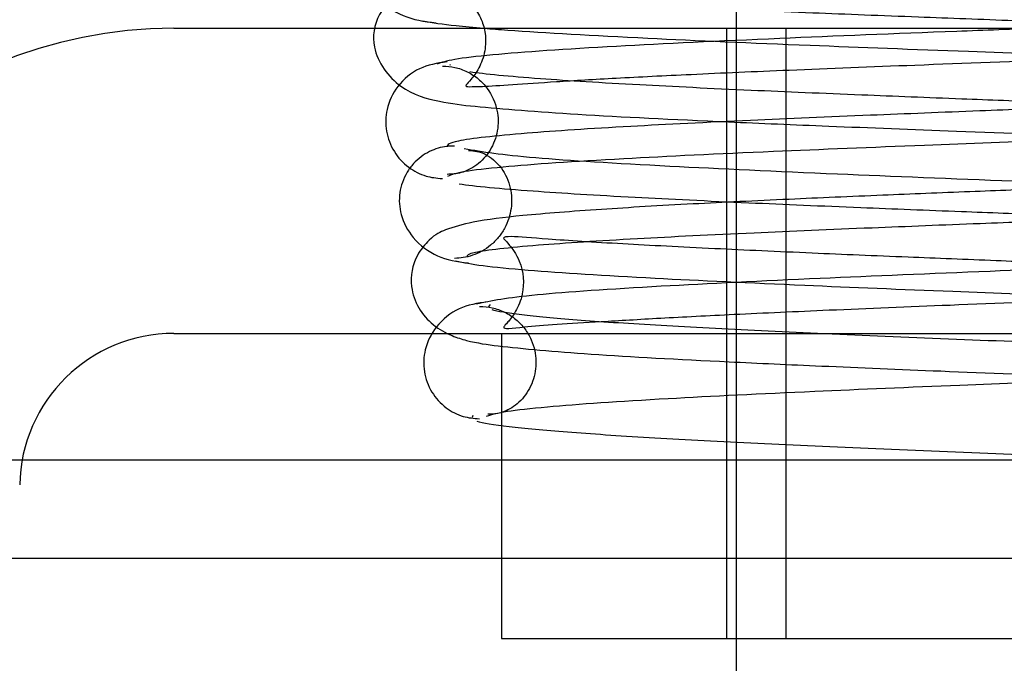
# Model space of a CAD drawing. Header units: inches. Extents: x 0 to 120, y -1 to 80.
# Tile 7 of 64: x 34.233 to 34.539, y 16.642 to 16.842. Entities that reach past the tile are written whole.
import ezdxf
from ezdxf.lldxf.tags import DXFTag

# ---------------------------------------------------------------- set-up
doc = ezdxf.new("R2010")
doc.units = ezdxf.units.IN
doc.header["$MEASUREMENT"] = 0
for name, color, linetype in [('COM51498', 7, 'Continuous'), ('COM55430', 7, 'Continuous'), ('Default', 7, 'Continuous'), ('SCC19011', 7, 'Continuous'), ('SPR20280', 7, 'Continuous')]:
    doc.layers.add(name, color=color, linetype=linetype)
tags = doc.linetypes.add('HIDDEN2', pattern=[0.1875, 0.125, -0.0625]).pattern_tags.tags
tags[6:7] = [DXFTag(74, 4), DXFTag(75, 0), DXFTag(340, '0'), DXFTag(46, 0.0), DXFTag(50, 0.0), DXFTag(44, 0.0), DXFTag(45, 0.0)]
tags[4:5] = [DXFTag(74, 4), DXFTag(75, 0), DXFTag(340, '0'), DXFTag(46, 0.0), DXFTag(50, 0.0), DXFTag(44, 0.0), DXFTag(45, 0.0)]

# ---------------------------------------------------------------- blocks, each defined once
blk = doc.blocks.new('SE7')
at = {"layer": 'COM51498', "color": 7, "linetype": 'Continuous'}
for p, q in [((34.2807721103, 16.8395884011), (34.874720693, 16.8395884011)), ((34.2807721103, 16.7445884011), (34.874720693, 16.7445884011)), ((34.3827464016, 16.7445884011), (34.3827464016, 16.6495884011)), ((34.3827464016, 16.6495884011), (34.7727464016, 16.6495884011))]:
    blk.add_line(p, q, dxfattribs=at)
at = {"layer": 'COM51498', "color": 7, "linetype": 'HIDDEN2'}
for p, q in [((34.4527464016, 16.8395884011), (34.4527464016, 16.6495884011)), ((34.4712464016, 16.8395884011), (34.4712464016, 16.6495884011))]:
    blk.add_line(p, q, dxfattribs=at)
at = {"layer": 'COM51498', "color": 7, "linetype": 'Continuous'}
for radius in [0.1429999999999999, 0.048]:
    blk.add_arc((34.2807721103, 16.6965884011), radius, 90, 179, dxfattribs=at)
at = {"layer": 'COM55430', "color": 7, "linetype": 'HIDDEN2'}
for p, q in [((34.2335353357, 16.7051140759), (34.1380264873, 16.7051140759)), ((34.7727464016, 16.7051140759), (34.3827464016, 16.7051140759)), ((26.4282011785, 16.6745884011), (42.6652916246, 16.6745884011))]:
    blk.add_line(p, q, dxfattribs=at)
at = {"layer": 'COM55430', "color": 7, "linetype": 'Continuous'}
blk.add_line((34.3827464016, 16.7051140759), (34.2335353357, 16.7051140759), dxfattribs=at)
at = {"layer": 'SCC19011', "color": 7, "linetype": 'Continuous'}
for p, q in [((34.4557464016, 16.8509671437), (34.4557464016, 16.8395884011)), ((34.4557464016, 16.6495884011), (34.4557464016, 16.4260884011))]:
    blk.add_line(p, q, dxfattribs=at)
at = {"layer": 'SCC19011', "color": 7, "linetype": 'HIDDEN2'}
blk.add_line((34.4557464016, 16.8395884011), (34.4557464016, 16.6495884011), dxfattribs=at)
at = {"layer": 'SPR20280', "color": 7, "linetype": 'Continuous'}
for points, knots in [([(34.35669291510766, 16.87763516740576), (34.35579283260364, 16.87763818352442), (34.35427546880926, 16.877616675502), (34.35149350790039, 16.87709146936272), (34.34873590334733, 16.87605971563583), (34.3460499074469, 16.87444938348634), (34.34362874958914, 16.87226531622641), (34.34163466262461, 16.86956597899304), (34.34021479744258, 16.86647521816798), (34.33917812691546, 16.86183612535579), (34.33986466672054, 16.85577664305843), (34.34395178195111, 16.84847478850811), (34.35233428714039, 16.84264090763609), (34.35852318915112, 16.84171496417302), (34.362411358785, 16.8412674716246)], [0, 0, 0, 0, 0.0396752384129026, 0.0780692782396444, 0.1166063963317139, 0.1566074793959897, 0.1991191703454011, 0.2448554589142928, 0.2942488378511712, 0.3475582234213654, 0.4686119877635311, 0.6213088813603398, 0.8014960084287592, 1, 1, 1, 1]), ([(34.35820149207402, 16.84185651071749), (34.36137908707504, 16.84132564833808), (34.36584291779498, 16.84062012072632), (34.37402467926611, 16.83986256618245), (34.37735855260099, 16.83958757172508)], [0, 0, 0, 0, 0.0305908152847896, 0.0478059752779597, 0.0478059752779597, 0.0478059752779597, 0.0478059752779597]), ([(34.36732353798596, 16.74390452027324), (34.36885581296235, 16.74327454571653), (34.37398308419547, 16.74171240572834), (34.37821806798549, 16.74113373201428), (34.38173355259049, 16.74072278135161)], [0.5389829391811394, 0.5389829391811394, 0.5389829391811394, 0.5389829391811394, 0.5475981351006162, 0.5680730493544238, 0.5680730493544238, 0.5680730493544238, 0.5680730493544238])]:
    blk.add_open_spline(points, degree=3, knots=knots, dxfattribs=at)
at = {"layer": 'SPR20280', "color": 7, "linetype": 'HIDDEN2'}
for points, knots in [([(34.79501759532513, 16.87678059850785), (34.79189249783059, 16.87624445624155), (34.78640811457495, 16.87535707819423), (34.7648518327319, 16.87353074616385), (34.72853321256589, 16.87148294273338), (34.67652225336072, 16.86925524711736), (34.62633964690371, 16.86734913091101), (34.58259165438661, 16.86576383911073), (34.54725105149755, 16.86448186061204), (34.5172798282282, 16.86337068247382), (34.48871267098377, 16.86227110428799), (34.4588151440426, 16.86103709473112), (34.42863677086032, 16.85962267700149), (34.40010716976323, 16.85800852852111), (34.37750167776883, 16.85625644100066), (34.36273482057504, 16.85461158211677), (34.35415883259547, 16.85208165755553), (34.34957243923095, 16.8502425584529), (34.34322394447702, 16.84249230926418), (34.34183776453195, 16.83204060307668), (34.35064267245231, 16.82009352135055), (34.36374587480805, 16.81646680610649), (34.37771955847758, 16.81485689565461), (34.40579002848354, 16.81268261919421), (34.44489435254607, 16.81080064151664), (34.48588026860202, 16.80905579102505), (34.52588231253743, 16.80750487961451), (34.57400112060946, 16.80572553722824), (34.62843022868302, 16.80372146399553), (34.6850068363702, 16.80149279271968), (34.73750830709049, 16.79904209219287), (34.76998066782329, 16.79686857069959), (34.7857913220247, 16.79498994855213), (34.78822548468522, 16.79409343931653), (34.78948229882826, 16.79355699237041)], [0, 0, 0, 0, 0.030588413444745, 0.0595016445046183, 0.1121120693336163, 0.1581097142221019, 0.1974516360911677, 0.2301368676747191, 0.2561673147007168, 0.2767105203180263, 0.2988821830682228, 0.3239100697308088, 0.3518265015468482, 0.3826881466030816, 0.4161081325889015, 0.4448051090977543, 0.4661915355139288, 0.4802950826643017, 0.4887544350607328, 0.5040281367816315, 0.5261291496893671, 0.5470517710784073, 0.5675887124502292, 0.6111794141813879, 0.6585797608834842, 0.6854941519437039, 0.71698368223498, 0.7530261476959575, 0.7935680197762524, 0.8385566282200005, 0.8879739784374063, 0.9417114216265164, 0.97031349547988, 1, 1, 1, 1]), ([(34.79275481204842, 16.82840313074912), (34.79133839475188, 16.82894948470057), (34.78866850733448, 16.82985360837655), (34.77286336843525, 16.83170881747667), (34.74240938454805, 16.83378068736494), (34.69566915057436, 16.83602464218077), (34.64868049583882, 16.83793991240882), (34.60647768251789, 16.83952964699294), (34.57157340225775, 16.8408155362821), (34.54096734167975, 16.84194780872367), (34.5105800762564, 16.84309586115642), (34.47754587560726, 16.84439533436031), (34.4433884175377, 16.84584555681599), (34.41113128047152, 16.84739280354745), (34.38647809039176, 16.84886456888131), (34.37379205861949, 16.84995159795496), (34.37081257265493, 16.8496963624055), (34.37200868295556, 16.84871337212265), (34.3744566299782, 16.84589540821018), (34.37665392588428, 16.84241095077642), (34.37787870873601, 16.83767692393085), (34.37777846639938, 16.83207217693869), (34.37560691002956, 16.82660898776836), (34.37296534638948, 16.82329056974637), (34.37106304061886, 16.82141559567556), (34.37259296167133, 16.82137884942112), (34.3787412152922, 16.82148444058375), (34.39376830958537, 16.82267508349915), (34.41808975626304, 16.82407648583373), (34.44235549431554, 16.82529741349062), (34.47332763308, 16.82665376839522), (34.51274140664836, 16.82820886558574), (34.56053354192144, 16.82997008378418), (34.61531743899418, 16.83194134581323), (34.67358854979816, 16.83412433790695), (34.72942995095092, 16.83650446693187), (34.77697794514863, 16.83914783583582), (34.79007167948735, 16.8408447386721), (34.79729131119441, 16.84185651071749)], [0, 0, 0, 0, 0.0302253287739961, 0.0588030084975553, 0.1108584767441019, 0.1564308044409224, 0.1954556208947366, 0.2279380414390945, 0.2538646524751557, 0.2744591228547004, 0.2975809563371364, 0.3245942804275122, 0.3554532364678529, 0.3901072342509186, 0.427830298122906, 0.4592089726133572, 0.4811585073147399, 0.4940045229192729, 0.4959259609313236, 0.5008252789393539, 0.5053289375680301, 0.5108363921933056, 0.5172895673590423, 0.5244439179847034, 0.532575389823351, 0.5469172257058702, 0.5622891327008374, 0.6059023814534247, 0.6292387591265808, 0.6536690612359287, 0.6816576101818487, 0.7139747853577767, 0.7506518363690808, 0.7916814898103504, 0.8371046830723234, 0.8869567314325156, 0.9412257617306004, 1, 1, 1, 1]), ([(34.37735855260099, 16.83958757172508), (34.37962588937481, 16.83940055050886), (34.39308249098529, 16.83836632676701), (34.42395530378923, 16.83661211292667), (34.475164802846, 16.83440331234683), (34.52486385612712, 16.83250652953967), (34.56863181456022, 16.83091807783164), (34.60419610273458, 16.82962943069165), (34.63409246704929, 16.82852384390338), (34.66200727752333, 16.82745436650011), (34.69079078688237, 16.82629091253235), (34.7196440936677, 16.82502612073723), (34.74655150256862, 16.82368169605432), (34.76792095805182, 16.82244379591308), (34.78060323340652, 16.82129694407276), (34.78426773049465, 16.82169245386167), (34.78387154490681, 16.82200320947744), (34.77857741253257, 16.82847657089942), (34.77629490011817, 16.83881540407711), (34.78087723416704, 16.84772731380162), (34.78166738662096, 16.84937029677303), (34.78154762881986, 16.84965608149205)], [0.0478059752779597, 0.0478059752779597, 0.0478059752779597, 0.0478059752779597, 0.0595138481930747, 0.1122006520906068, 0.1583758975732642, 0.1980433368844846, 0.2312358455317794, 0.2579832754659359, 0.2788367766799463, 0.3005311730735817, 0.3250778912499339, 0.3524342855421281, 0.3825400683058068, 0.4152697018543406, 0.4444425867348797, 0.465945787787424, 0.480030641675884, 0.4882015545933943, 0.5025968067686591, 0.5237732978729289, 0.5351872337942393, 0.5351872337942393, 0.5351872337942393, 0.5351872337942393]), ([(34.5507596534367, 16.83958927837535), (34.54187381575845, 16.83925835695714), (34.51346660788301, 16.83819122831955), (34.46616955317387, 16.8363125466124), (34.41454681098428, 16.83387680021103), (34.38256518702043, 16.83171250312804), (34.36673519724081, 16.8298368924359), (34.3641147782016, 16.82894018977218), (34.36273799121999, 16.82840313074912)], [0.7724702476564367, 0.7724702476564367, 0.7724702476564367, 0.7724702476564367, 0.7927990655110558, 0.8379748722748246, 0.8875525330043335, 0.9414699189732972, 0.970180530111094, 1, 1, 1, 1]), ([(34.36601050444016, 16.7935569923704), (34.36729148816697, 16.79410145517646), (34.3697512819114, 16.79500320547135), (34.38548838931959, 16.79685741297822), (34.41630356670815, 16.79893304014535), (34.46362660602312, 16.8011834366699), (34.51100687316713, 16.8031005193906), (34.5531452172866, 16.80468248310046), (34.58792944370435, 16.80596333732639), (34.61880938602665, 16.8071067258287), (34.65011353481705, 16.80829416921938), (34.68446099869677, 16.80967794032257), (34.72015347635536, 16.81130172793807), (34.75400687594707, 16.81315740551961), (34.77961524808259, 16.81515704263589), (34.79464885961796, 16.81696062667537), (34.8027257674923, 16.81976327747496), (34.80624690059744, 16.82145412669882), (34.80979319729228, 16.82570008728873), (34.81168095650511, 16.82922426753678), (34.81280156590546, 16.83355553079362), (34.81272217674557, 16.83724832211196), (34.81227473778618, 16.83932458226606), (34.81218922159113, 16.83966996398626)], [0, 0, 0, 0, 0.030107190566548, 0.0585847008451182, 0.1104419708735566, 0.1557664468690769, 0.1944272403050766, 0.2263713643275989, 0.2515462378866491, 0.2721052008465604, 0.2958345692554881, 0.3234708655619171, 0.3550735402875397, 0.3907334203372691, 0.4289187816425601, 0.4598064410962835, 0.4816513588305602, 0.4944173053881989, 0.4976956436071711, 0.5012564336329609, 0.5058470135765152, 0.5113751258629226, 0.5124949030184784, 0.5124949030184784, 0.5124949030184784, 0.5124949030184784]), ([(34.3657874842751, 16.8291067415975), (34.36255597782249, 16.82867749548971), (34.35712497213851, 16.82778116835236), (34.35002905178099, 16.82195705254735), (34.346724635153, 16.8146806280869), (34.34649032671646, 16.80767968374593), (34.34888316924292, 16.80114410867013), (34.35335113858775, 16.7962316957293), (34.35886614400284, 16.7933387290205), (34.36242241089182, 16.7929548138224), (34.36431475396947, 16.79278721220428)], [0, 0, 0, 0, 0.1609776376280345, 0.3199409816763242, 0.4652690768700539, 0.5918458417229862, 0.7119647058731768, 0.8229729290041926, 0.9197864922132, 1, 1, 1, 1]), ([(34.36431830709, 16.82778397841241), (34.36574905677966, 16.82772315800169), (34.36821824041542, 16.8275756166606), (34.37214912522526, 16.82618338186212), (34.37558895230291, 16.82394219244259), (34.37922966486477, 16.82008535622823), (34.38174049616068, 16.81429745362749), (34.3818075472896, 16.80750751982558), (34.37945297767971, 16.80132724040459), (34.37519348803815, 16.79673960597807), (34.37003242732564, 16.79428126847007), (34.36735187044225, 16.79413316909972), (34.36579652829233, 16.79410947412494)], [0, 0, 0, 0, 0.0663011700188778, 0.135066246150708, 0.2046492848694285, 0.2733334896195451, 0.4019272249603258, 0.5188608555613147, 0.6398665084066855, 0.7627270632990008, 0.8831904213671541, 1, 1, 1, 1]), ([(34.78862427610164, 16.82797226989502), (34.78802433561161, 16.82727230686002), (34.78546923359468, 16.82597316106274), (34.76350715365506, 16.82391986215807), (34.73256804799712, 16.82201456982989), (34.69752831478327, 16.82032360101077), (34.66292840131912, 16.81886253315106), (34.63171662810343, 16.81763225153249), (34.60547295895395, 16.81663179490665), (34.58226913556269, 16.81575816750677), (34.55815956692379, 16.81485286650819), (34.52929507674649, 16.81375500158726), (34.4951429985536, 16.81240724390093), (34.45757284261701, 16.81080517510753), (34.41980988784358, 16.80893877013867), (34.38748185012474, 16.80681284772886), (34.36746664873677, 16.80465300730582), (34.36567532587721, 16.80329444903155), (34.36577757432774, 16.8026742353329)], [0.0131657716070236, 0.0131657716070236, 0.0131657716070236, 0.0131657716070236, 0.0909603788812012, 0.1731651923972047, 0.2465792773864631, 0.3111403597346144, 0.3668431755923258, 0.4136877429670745, 0.4516325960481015, 0.4809194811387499, 0.5131850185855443, 0.5547397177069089, 0.6056117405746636, 0.6658063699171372, 0.7353083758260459, 0.8141542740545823, 0.9023987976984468, 0.9687744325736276, 0.9687744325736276, 0.9687744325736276, 0.9687744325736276]), ([(34.78616682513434, 16.8044741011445), (34.78233572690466, 16.80526706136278), (34.76801095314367, 16.80681284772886), (34.73568291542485, 16.80893877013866), (34.6979199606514, 16.81080517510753), (34.66034980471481, 16.81240724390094), (34.62619772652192, 16.81375500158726), (34.59733323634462, 16.81485286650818), (34.57322366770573, 16.81575816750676), (34.55001984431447, 16.81663179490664), (34.523776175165, 16.8176322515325), (34.49256440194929, 16.81886253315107), (34.45796448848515, 16.82032360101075), (34.4229247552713, 16.82201456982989), (34.39198564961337, 16.82391986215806), (34.3773433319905, 16.82528881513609), (34.37290809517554, 16.82598335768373)], [0.0976012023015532, 0.0976012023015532, 0.0976012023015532, 0.0976012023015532, 0.1858457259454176, 0.264691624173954, 0.3341936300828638, 0.3943882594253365, 0.4452602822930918, 0.4868149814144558, 0.5190805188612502, 0.5483674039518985, 0.586312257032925, 0.6331568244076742, 0.6888596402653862, 0.753420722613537, 0.8268348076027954, 0.909039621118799, 0.909039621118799, 0.909039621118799, 0.909039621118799]), ([(34.36807634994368, 16.80291824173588), (34.36719062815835, 16.80290460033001), (34.36564987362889, 16.80286038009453), (34.36293655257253, 16.80228946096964), (34.36024159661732, 16.80123367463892), (34.35759886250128, 16.79961287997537), (34.35519851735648, 16.79742818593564), (34.35244913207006, 16.79372804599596), (34.3505719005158, 16.78800664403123), (34.35117846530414, 16.78103740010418), (34.35497529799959, 16.77372774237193), (34.36288538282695, 16.76788675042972), (34.36877206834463, 16.76696412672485), (34.37240914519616, 16.76651758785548)], [0, 0, 0, 0, 0.0358821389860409, 0.0731881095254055, 0.1129087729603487, 0.1557376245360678, 0.2020439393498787, 0.251913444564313, 0.3612711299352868, 0.4857274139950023, 0.6377224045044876, 0.8125538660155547, 1, 1, 1, 1]), ([(34.78438121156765, 16.80206106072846), (34.78194343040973, 16.80152560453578), (34.7776055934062, 16.80063933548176), (34.75884016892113, 16.79881464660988), (34.7259968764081, 16.79676810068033), (34.67798031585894, 16.79454122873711), (34.63108565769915, 16.79263543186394), (34.58985422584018, 16.79105050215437), (34.55631874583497, 16.78976834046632), (34.52761968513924, 16.78865254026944), (34.49993415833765, 16.78754014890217), (34.47059618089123, 16.78628213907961), (34.4406530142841, 16.78483196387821), (34.41208169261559, 16.78317108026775), (34.38931867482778, 16.78137070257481), (34.37450250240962, 16.77967288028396), (34.36589626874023, 16.77711848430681), (34.36134130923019, 16.77523537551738), (34.35527933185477, 16.76798562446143), (34.3539201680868, 16.76008274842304), (34.35661443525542, 16.75219473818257), (34.36155140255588, 16.74678818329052), (34.36534782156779, 16.74471680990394), (34.36732353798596, 16.74390452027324)], [0, 0, 0, 0, 0.0305725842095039, 0.0594703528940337, 0.1120537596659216, 0.1580270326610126, 0.197341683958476, 0.2299963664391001, 0.2559921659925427, 0.2765517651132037, 0.2989672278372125, 0.3244703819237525, 0.3530931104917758, 0.3849015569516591, 0.419455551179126, 0.4490952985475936, 0.4711813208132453, 0.4857485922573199, 0.4943523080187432, 0.5081695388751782, 0.5178827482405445, 0.5278744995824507, 0.5389829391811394, 0.5389829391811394, 0.5389829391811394, 0.5389829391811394]), ([(34.3724172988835, 16.80151606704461), (34.37428794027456, 16.80145829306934), (34.37724661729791, 16.80115741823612), (34.38281763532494, 16.7967466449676), (34.38576408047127, 16.7903466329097), (34.38612147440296, 16.78378928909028), (34.38441975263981, 16.77824993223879), (34.38184623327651, 16.77443590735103), (34.3794459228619, 16.77202170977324), (34.3766953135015, 16.7701406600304), (34.3737977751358, 16.76884765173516), (34.37080984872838, 16.76808544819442), (34.3690687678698, 16.76797640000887), (34.36806959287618, 16.76792697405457)], [0, 0, 0, 0, 0.1826941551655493, 0.3462762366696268, 0.4881575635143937, 0.6063166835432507, 0.7147713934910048, 0.7675408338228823, 0.8186163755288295, 0.8675289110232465, 0.9139784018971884, 0.9579878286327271, 1, 1, 1, 1]), ([(34.37808858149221, 16.71884249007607), (34.37981374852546, 16.7193888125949), (34.38298594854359, 16.72029364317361), (34.39956909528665, 16.7221532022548), (34.43040580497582, 16.72423397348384), (34.47660562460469, 16.72648834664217), (34.5222023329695, 16.72840742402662), (34.56234104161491, 16.72998946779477), (34.59522031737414, 16.73126913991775), (34.62410287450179, 16.73240533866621), (34.65296556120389, 16.73357426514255), (34.68414482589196, 16.73492218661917), (34.71613402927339, 16.73649060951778), (34.74623438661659, 16.73827694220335), (34.76912305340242, 16.74018570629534), (34.78313019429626, 16.741984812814), (34.79085097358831, 16.74470719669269), (34.79518450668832, 16.74677662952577), (34.79983352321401, 16.75339205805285), (34.80112169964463, 16.75903878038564), (34.80076571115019, 16.76474221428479), (34.79797059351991, 16.77077266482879), (34.79206648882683, 16.77637116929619), (34.78455631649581, 16.77893079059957), (34.77290627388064, 16.78084483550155), (34.74811489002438, 16.78309520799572), (34.71305802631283, 16.78497410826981), (34.67526782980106, 16.78671944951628), (34.63769011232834, 16.78827350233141), (34.59203754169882, 16.79004643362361), (34.53971998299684, 16.79203560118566), (34.48423585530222, 16.79424292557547), (34.43160117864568, 16.79665080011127), (34.38766006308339, 16.79932411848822), (34.37691153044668, 16.80103993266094), (34.37111159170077, 16.80206106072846)], [0, 0, 0, 0, 0.0301379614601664, 0.0586438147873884, 0.110542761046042, 0.1558912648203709, 0.194555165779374, 0.2264796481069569, 0.2516088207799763, 0.2721138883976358, 0.2954735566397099, 0.3223515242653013, 0.3528058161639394, 0.3869291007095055, 0.4232108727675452, 0.4527328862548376, 0.4740352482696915, 0.4871104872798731, 0.4952028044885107, 0.5009311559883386, 0.5079478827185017, 0.5160677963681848, 0.5245638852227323, 0.5430179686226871, 0.5636626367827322, 0.6074370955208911, 0.6548818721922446, 0.6823031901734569, 0.7142185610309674, 0.7506384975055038, 0.7915340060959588, 0.8369194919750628, 0.8868066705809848, 0.9411472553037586, 1, 1, 1, 1]), ([(34.37210984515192, 16.76845636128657), (34.37187990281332, 16.76894617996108), (34.3732914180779, 16.77011753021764), (34.39118489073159, 16.7720531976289), (34.42202254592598, 16.77406134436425), (34.45870973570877, 16.77585993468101), (34.49562223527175, 16.77742718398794), (34.52944013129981, 16.77876004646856), (34.55818003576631, 16.77985346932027), (34.58227466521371, 16.78075848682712), (34.6055048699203, 16.78163267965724), (34.63184561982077, 16.78263587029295), (34.66328160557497, 16.78387333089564), (34.69829891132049, 16.78534971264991), (34.7340067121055, 16.7870692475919), (34.76586614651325, 16.78902254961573), (34.7893066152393, 16.79118495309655), (34.79217548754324, 16.79257597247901), (34.79306058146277, 16.79335787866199)], [0.0371956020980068, 0.0371956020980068, 0.0371956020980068, 0.0371956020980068, 0.09502681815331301, 0.1815481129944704, 0.2593320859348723, 0.3282436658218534, 0.3881762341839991, 0.4389944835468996, 0.4806027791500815, 0.5129557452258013, 0.5423463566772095, 0.5804616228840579, 0.6275872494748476, 0.6837391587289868, 0.7489852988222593, 0.8234086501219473, 0.9070555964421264, 0.9907880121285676, 0.9907880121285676, 0.9907880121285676, 0.9907880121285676]), ([(34.36953030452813, 16.79115775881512), (34.3743032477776, 16.79043614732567), (34.38962665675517, 16.78902254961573), (34.42148609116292, 16.7870692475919), (34.45719389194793, 16.78534971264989), (34.49221119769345, 16.78387333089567), (34.52364718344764, 16.78263587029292), (34.54998793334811, 16.78163267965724), (34.57321813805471, 16.78075848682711), (34.5973127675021, 16.77985346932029), (34.62605267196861, 16.77876004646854), (34.65987056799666, 16.77742718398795), (34.69678306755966, 16.77585993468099), (34.73347025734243, 16.77406134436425), (34.76430791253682, 16.77205319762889), (34.77754298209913, 16.77062146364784), (34.78084220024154, 16.7698986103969)], [0.0929444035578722, 0.0929444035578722, 0.0929444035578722, 0.0929444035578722, 0.1765913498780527, 0.2510147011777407, 0.3162608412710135, 0.3724127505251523, 0.4195383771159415, 0.4576536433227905, 0.4870442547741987, 0.5193972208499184, 0.5610055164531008, 0.6118237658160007, 0.6717563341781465, 0.7406679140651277, 0.8184518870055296, 0.9049731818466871, 0.9049731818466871, 0.9049731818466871, 0.9049731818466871]), ([(34.36848181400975, 16.76716159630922), (34.37099922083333, 16.76662990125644), (34.3754544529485, 16.76575031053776), (34.3940968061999, 16.76394011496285), (34.42639219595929, 16.7619108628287), (34.47367651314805, 16.75970067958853), (34.52011136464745, 16.75780292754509), (34.56136235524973, 16.75621382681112), (34.59510770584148, 16.75492450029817), (34.62369433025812, 16.75381551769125), (34.65067990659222, 16.75273595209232), (34.67885197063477, 16.75155262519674), (34.70742055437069, 16.75025629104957), (34.73435144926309, 16.74887116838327), (34.7559166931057, 16.7475798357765), (34.76874558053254, 16.74639904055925), (34.77246766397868, 16.74672160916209), (34.77212041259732, 16.74707556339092), (34.76710158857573, 16.753030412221), (34.76461179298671, 16.76342790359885), (34.769176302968, 16.77227156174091), (34.77275788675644, 16.77583470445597), (34.76411051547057, 16.77417292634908), (34.7408751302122, 16.77294314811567), (34.70486687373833, 16.77085658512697), (34.66654619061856, 16.76914966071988), (34.62888812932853, 16.7675876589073), (34.58366517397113, 16.76581787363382), (34.53246342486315, 16.76382561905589), (34.47890691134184, 16.76160998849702), (34.42897252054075, 16.75918626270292), (34.38836134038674, 16.75648567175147), (34.37959612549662, 16.75474139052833), (34.3749840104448, 16.75370336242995)], [0, 0, 0, 0, 0.0306235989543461, 0.0595718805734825, 0.1122956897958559, 0.1584955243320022, 0.1981777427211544, 0.2313827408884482, 0.258144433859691, 0.2790182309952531, 0.3008930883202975, 0.3258480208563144, 0.3538322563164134, 0.3847820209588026, 0.4185559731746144, 0.4487087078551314, 0.4709243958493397, 0.4854812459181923, 0.4938567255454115, 0.5069642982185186, 0.5258001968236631, 0.5353553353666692, 0.5652964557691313, 0.6089760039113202, 0.6565775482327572, 0.6841036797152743, 0.7160457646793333, 0.7524128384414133, 0.793172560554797, 0.8383147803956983, 0.8878572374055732, 0.9417365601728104, 1, 1, 1, 1]), ([(34.78050879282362, 16.75370336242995), (34.77866208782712, 16.75424948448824), (34.77530326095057, 16.75515326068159), (34.75870320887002, 16.75700788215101), (34.72827870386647, 16.75907959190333), (34.68269566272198, 16.76132355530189), (34.63749294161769, 16.76323885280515), (34.59727958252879, 16.76482839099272), (34.56426160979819, 16.76611347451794), (34.53560579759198, 16.76723927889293), (34.50759862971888, 16.76836845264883), (34.47766125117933, 16.76963124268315), (34.4471525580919, 16.77102430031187), (34.41865178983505, 16.77250048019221), (34.39685343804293, 16.77387602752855), (34.38539982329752, 16.77493478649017), (34.38280670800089, 16.77451166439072), (34.38390906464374, 16.7736395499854), (34.38670144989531, 16.77022639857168), (34.38952107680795, 16.76498802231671), (34.39002370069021, 16.75784823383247), (34.38711070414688, 16.75094446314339), (34.38440482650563, 16.74775380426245), (34.38220830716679, 16.7455153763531), (34.39013598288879, 16.74696089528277), (34.40769691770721, 16.74788818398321), (34.43201415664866, 16.74938679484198), (34.45574882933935, 16.75058812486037), (34.48578408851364, 16.75195123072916), (34.52366970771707, 16.7535045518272), (34.56924013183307, 16.75526671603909), (34.62103559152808, 16.75723818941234), (34.67558393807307, 16.75942212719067), (34.7271946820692, 16.76180363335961), (34.7702664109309, 16.76444952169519), (34.78111750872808, 16.76614848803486), (34.78701098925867, 16.76716159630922)], [0, 0, 0, 0, 0.030244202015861, 0.0588409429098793, 0.1109281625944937, 0.1565261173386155, 0.1955688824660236, 0.2280597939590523, 0.2539838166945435, 0.2745463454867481, 0.2973255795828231, 0.3236079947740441, 0.3533489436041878, 0.3864991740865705, 0.4223538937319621, 0.4522979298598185, 0.4736254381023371, 0.4866699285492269, 0.4904476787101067, 0.4945463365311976, 0.5068810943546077, 0.5147349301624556, 0.5229428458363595, 0.5317095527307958, 0.5615790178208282, 0.605252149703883, 0.6286108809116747, 0.6530695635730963, 0.6810964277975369, 0.7134563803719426, 0.7501836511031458, 0.791273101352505, 0.8367687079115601, 0.8867110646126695, 0.9410900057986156, 1, 1, 1, 1]), ([(34.37849639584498, 16.75441031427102), (34.37511558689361, 16.75396833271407), (34.36951775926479, 16.75305316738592), (34.36211467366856, 16.74720680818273), (34.35862377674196, 16.73990921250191), (34.35824487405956, 16.73291164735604), (34.36054821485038, 16.72633773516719), (34.36495783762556, 16.72140308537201), (34.37045452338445, 16.71850119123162), (34.37399477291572, 16.71814851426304), (34.37585845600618, 16.71799985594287)], [0, 0, 0, 0, 0.1717485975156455, 0.3376689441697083, 0.486577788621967, 0.6133024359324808, 0.7300622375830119, 0.8353958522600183, 0.9256057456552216, 1, 1, 1, 1]), ([(34.37586039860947, 16.75299468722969), (34.37731195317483, 16.75292399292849), (34.37982998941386, 16.75275979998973), (34.38379494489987, 16.75134503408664), (34.38726607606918, 16.74909154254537), (34.39008229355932, 16.74611467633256), (34.3920488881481, 16.74273942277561), (34.39350904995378, 16.73818815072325), (34.3936092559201, 16.7325621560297), (34.39130219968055, 16.72640498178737), (34.38714006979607, 16.72185161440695), (34.38219551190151, 16.71949369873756), (34.37988113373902, 16.71939627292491), (34.37850801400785, 16.71941315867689)], [0, 0, 0, 0, 0.0621016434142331, 0.1270360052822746, 0.1931289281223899, 0.2586484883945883, 0.3221283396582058, 0.3826138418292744, 0.4962116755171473, 0.6164377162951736, 0.7418955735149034, 0.8696981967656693, 1, 1, 1, 1]), ([(34.57774640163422, 16.74058840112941), (34.56262094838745, 16.74118803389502), (34.53698535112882, 16.74221076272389), (34.49665914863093, 16.74387745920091), (34.46069798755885, 16.74550088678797), (34.42958858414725, 16.74712635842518), (34.40501385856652, 16.74874437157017), (34.38776358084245, 16.75034527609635), (34.38130312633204, 16.7514330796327), (34.37984828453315, 16.75195250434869)], [0, 0, 0, 0, 0.1251920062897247, 0.2503696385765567, 0.3754503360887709, 0.5004684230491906, 0.625451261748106, 0.7503881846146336, 0.8752185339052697, 0.8752185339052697, 0.8752185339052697, 0.8752185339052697]), ([(34.38173355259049, 16.74072278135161), (34.38922083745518, 16.73984753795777), (34.40990528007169, 16.73798662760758), (34.44565560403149, 16.73611684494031), (34.48355390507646, 16.73436863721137), (34.52086644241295, 16.73281801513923), (34.5661527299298, 16.73103714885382), (34.61784005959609, 16.72903132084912), (34.67227337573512, 16.72679624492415), (34.72311471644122, 16.72435272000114), (34.76441762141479, 16.72163509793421), (34.77295833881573, 16.71988275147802), (34.77740422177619, 16.71884249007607)], [0.5680730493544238, 0.5680730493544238, 0.5680730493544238, 0.5680730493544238, 0.6116805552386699, 0.6590663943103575, 0.6859230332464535, 0.717363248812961, 0.7533672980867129, 0.793877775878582, 0.8388429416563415, 0.8882413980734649, 0.9419621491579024, 1, 1, 1, 1]), ([(34.37504831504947, 16.71728817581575), (34.37676379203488, 16.71673758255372), (34.38382099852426, 16.71559038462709), (34.40202737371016, 16.71391385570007), (34.42754039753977, 16.71223413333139), (34.45948034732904, 16.71056124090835), (34.49608191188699, 16.70890464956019), (34.53683062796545, 16.70721748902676), (34.56258252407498, 16.70618972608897), (34.57774640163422, 16.7055884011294)], [0.1262893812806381, 0.1262893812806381, 0.1262893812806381, 0.1262893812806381, 0.2522008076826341, 0.3777821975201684, 0.5029693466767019, 0.6277665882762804, 0.7522043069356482, 0.8763068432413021, 1, 1, 1, 1])]:
    blk.add_open_spline(points, degree=3, knots=knots, dxfattribs=at)
for points in [[(34.36686852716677, 16.82797226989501), (34.36676699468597, 16.82809072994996), (34.36668386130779, 16.82821114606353), (34.3666079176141, 16.82833397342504)], [(34.37882607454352, 16.75289386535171), (34.37888417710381, 16.75310267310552), (34.37907752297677, 16.75331796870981), (34.379315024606, 16.75354641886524)], [(34.37379751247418, 16.71898780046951), (34.37368412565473, 16.71879377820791), (34.37359566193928, 16.71860866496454), (34.37358061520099, 16.71842893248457)]]:
    blk.add_open_spline(points, degree=3, dxfattribs=at)

msp = doc.modelspace()

# ---------------------------------------------------------------- block references
at = {"layer": 'Default'}
msp.add_blockref('SE7', (0, 0), dxfattribs=at)

doc.saveas('drawing.dxf')
